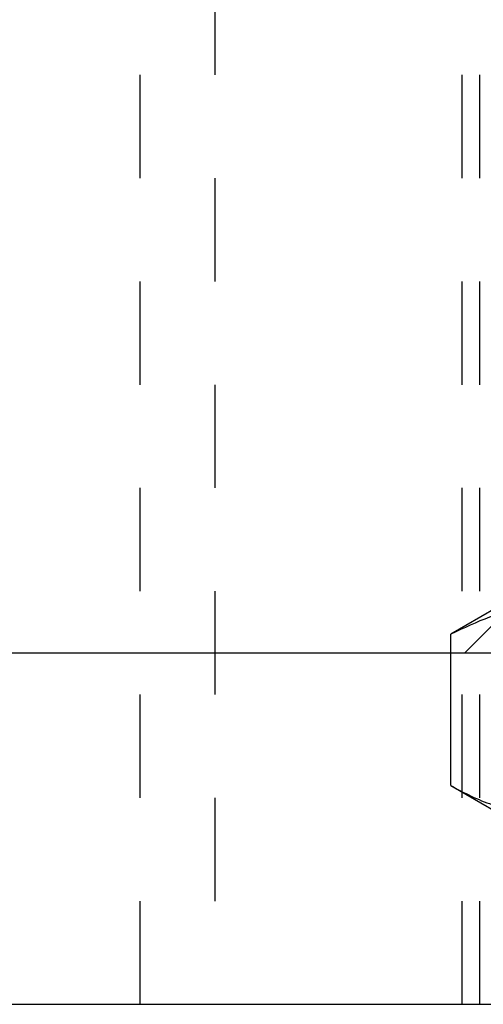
# Model space of a CAD drawing. Header units: inches. Extents: x 1907 to 2452, y -210 to -54.
# Tile 114 of 256: x 1956.213 to 1956.663, y -169.764 to -168.81. Entities that reach past the tile are written whole.
import ezdxf

# ---------------------------------------------------------------- set-up
doc = ezdxf.new("R2010")
doc.units = ezdxf.units.IN
doc.header["$LTSCALE"] = 0.5
doc.header["$MEASUREMENT"] = 0
doc.linetypes.add('HIDDEN', pattern=[0.225, 0.15, -0.075])
doc.layers.add('SID-M-H', color=4, linetype='HIDDEN')
doc.layers.add('SID-M-S', color=105, linetype='Continuous')

msp = doc.modelspace()

# ---------------------------------------------------------------- linework, layer by layer
at = {"layer": 'SID-M-H'}
for p, q in [((1956.32993, -167.26351), (1956.32993, -169.76351)), ((1956.64243, -169.76351), (1956.64243, -167.49146)), ((1956.40254, -167.76351), (1956.40254, -169.76351)), ((1956.65954, -169.76351), (1956.65954, -167.76351)), ((1956.69652, -169.3715), (1956.64451, -169.42351)), ((1956.67488, -169.38002), (1956.63136, -169.40514)), ((1956.63136, -169.42351), (1956.63136, -169.40514))]:
    msp.add_line(p, q, dxfattribs=at)
msp.add_open_spline([(1956.71257, -169.38002), (1956.71064, -169.38004), (1956.68322, -169.3804), (1956.65635, -169.39322), (1956.63136, -169.40514)], degree=3, knots=[0, 0, 0, 0, 0.070219, 1, 1, 1, 1], dxfattribs=at)
at = {"layer": 'SID-M-S'}
for p, q in [((1957.8533, -169.42351), (1954.09618, -169.42351)), ((1956.63136, -169.55174), (1956.63136, -169.42351)), ((1956.63136, -169.55174), (1956.67488, -169.57687)), ((1954.96181, -169.76351), (1956.77055, -169.76351))]:
    msp.add_line(p, q, dxfattribs=at)
msp.add_open_spline([(1956.63136, -169.55174), (1956.64455, -169.55877), (1956.67117, -169.57294), (1956.69869, -169.57555), (1956.71257, -169.57687)], degree=3, knots=[0, 0, 0, 0, 0.495458, 1, 1, 1, 1], dxfattribs=at)

doc.saveas('drawing.dxf')
